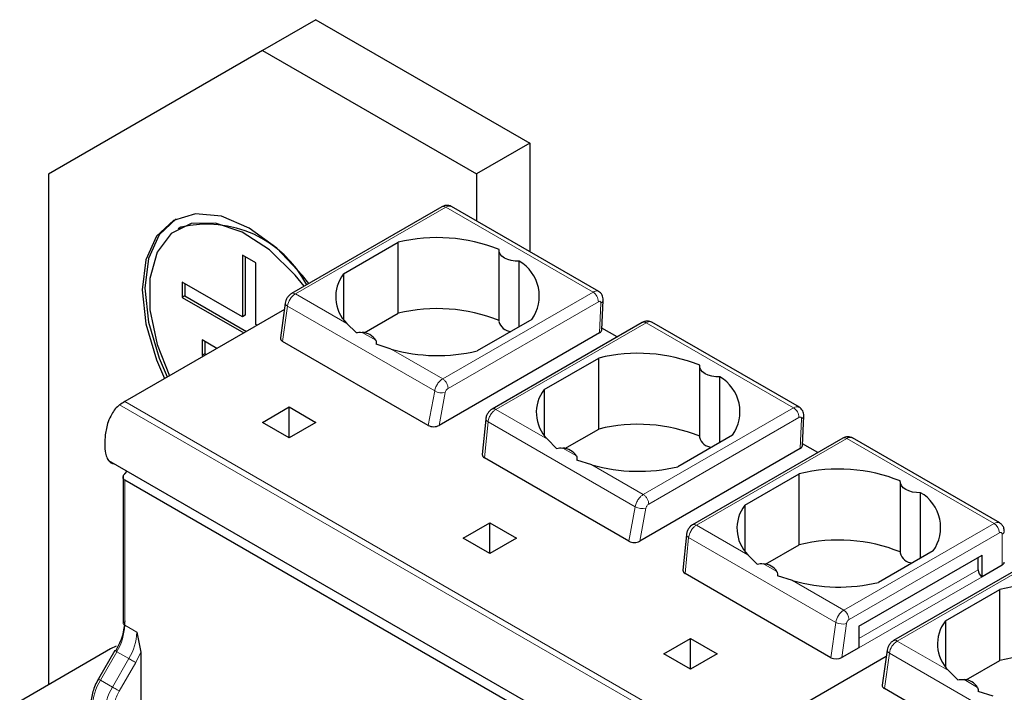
# Model space of a CAD drawing. Header units: millimetres. Extents: x 5 to 418, y 2 to 292.
# Tile 23 of 36: x 265 to 276, y 121 to 128. Entities that reach past the tile are written whole.
import ezdxf

# ---------------------------------------------------------------- set-up
doc = ezdxf.new("R2010")
doc.units = ezdxf.units.MM

msp = doc.modelspace()

# ---------------------------------------------------------------- linework, layer by layer
at = {"color": 7, "linetype": 'Continuous', "lineweight": 25}
for p, q in [((268.2935, 128.1662), (267.7278, 127.8397)), ((268.2935, 128.1662), (270.5562, 126.86)), ((267.7278, 127.8397), (265.4651, 126.533)), ((267.7278, 127.8397), (269.9905, 126.5334)), ((270.5562, 126.86), (269.9905, 126.5334)), ((270.5562, 126.86), (270.5562, 125.7087)), ((265.4651, 126.533), (265.4651, 121.1277)), ((269.9905, 126.5334), (269.9905, 126.0353)), ((269.6253, 126.1864), (268.036, 125.2689)), ((271.2836, 125.2888), (269.7253, 126.1884)), ((266.8647, 125.9705), (266.8364, 125.9542)), ((268.5849, 125.4771), (269.1618, 125.8101)), ((269.1618, 125.0589), (269.1618, 125.8101)), ((267.5157, 125.6758), (267.5157, 125.0226)), ((267.6571, 125.5942), (267.5157, 125.6758)), ((267.544, 125.6595), (267.544, 125.0389)), ((270.2289, 125.7253), (270.2289, 124.9741)), ((267.6571, 124.9409), (267.6571, 125.5942)), ((270.4436, 124.9173), (270.4436, 125.6101)), ((268.5849, 125.4771), (268.5849, 124.9937)), ((267.5157, 125.0226), (266.8793, 125.39)), ((266.8793, 125.39), (266.8793, 125.2267)), ((266.9076, 125.3736), (266.9076, 125.243)), ((266.9076, 125.243), (266.8793, 125.2267)), ((266.9076, 125.243), (267.5576, 124.8677)), ((266.8793, 125.2267), (267.5293, 124.8514)), ((267.9689, 125.1677), (267.917, 124.7981)), ((271.315, 124.883), (271.3297, 125.1987)), ((267.9593, 125.0996), (266.2712, 124.125)), ((267.544, 125.0389), (267.5157, 125.0226)), ((268.8051, 124.853), (269.1618, 125.0589)), ((267.6708, 124.933), (267.6571, 124.9409)), ((268.7172, 124.8546), (268.6188, 124.9516)), ((270.576, 124.9937), (269.9991, 124.6607)), ((271.7445, 124.963), (270.1552, 124.0455)), ((273.405, 124.0642), (271.8439, 124.9653)), ((271.2916, 124.8516), (269.596, 123.8728)), ((271.4782, 124.8093), (271.3159, 124.9029)), ((267.2465, 124.6881), (267.0914, 124.7776)), ((267.0914, 124.7776), (267.0914, 124.6143)), ((267.1197, 124.7612), (267.1197, 124.6306)), ((269.4808, 123.8723), (267.9399, 124.7618)), ((269.0887, 124.6803), (268.9314, 124.731)), ((267.1197, 124.6306), (267.0914, 124.6143)), ((267.1197, 124.6306), (267.1333, 124.6227)), ((267.0914, 124.6143), (267.105, 124.6064)), ((270.7062, 124.2525), (271.2831, 124.5855)), ((271.2831, 123.8343), (271.2831, 124.5855)), ((272.3503, 124.5007), (272.3503, 123.7494)), ((272.5649, 123.6927), (272.5649, 124.3855)), ((270.7062, 124.2525), (270.7062, 123.7691)), ((267.7278, 123.9046), (268.0106, 124.0679)), ((268.0106, 124.0679), (268.2935, 123.9046)), ((268.0106, 123.7413), (268.0106, 124.0679)), ((268.0106, 123.7413), (267.7278, 123.9046)), ((268.2935, 123.9046), (268.0106, 123.7413)), ((270.0889, 123.9401), (270.0527, 123.5641)), ((273.4363, 123.6584), (273.451, 123.9741)), ((270.9264, 123.6284), (271.2831, 123.8343)), ((270.8385, 123.63), (270.7402, 123.727)), ((272.6973, 123.7691), (272.1204, 123.4361)), ((273.8658, 123.7384), (272.2765, 122.8209)), ((275.5235, 122.8411), (273.9652, 123.7407)), ((273.4129, 123.627), (271.7173, 122.6481)), ((273.5995, 123.5846), (273.4372, 123.6783)), ((266.0987, 123.5025), (272.4627, 119.8287)), ((271.6022, 122.6477), (270.076, 123.5287)), ((271.2101, 123.4557), (271.0527, 123.5064)), ((266.2712, 123.3602), (266.2983, 123.3873)), ((266.2536, 123.3366), (266.2536, 121.7817)), ((272.5503, 119.6685), (266.2712, 123.2934)), ((272.8275, 123.0279), (273.4044, 123.3609)), ((273.4044, 122.6097), (273.4044, 123.3609)), ((274.4716, 123.276), (274.4716, 122.5248)), ((274.6863, 122.4681), (274.6863, 123.1609)), ((272.8275, 123.0279), (272.8275, 122.5445)), ((269.8491, 122.68), (270.132, 122.8433)), ((270.132, 122.8433), (270.4148, 122.68)), ((270.132, 122.5167), (270.132, 122.8433)), ((270.132, 122.5167), (269.8491, 122.68)), ((270.4148, 122.68), (270.132, 122.5167)), ((272.2103, 122.7155), (272.1741, 122.3395)), ((273.0477, 122.4038), (273.4044, 122.6097)), ((274.8186, 122.5445), (274.2417, 122.2115)), ((272.9599, 122.4054), (272.8615, 122.5024)), ((274.0352, 121.7493), (275.3363, 122.5004)), ((275.9892, 122.5126), (274.3999, 121.5951)), ((275.2938, 122.3453), (275.2938, 122.4759)), ((275.3363, 122.2718), (275.3363, 122.5004)), ((275.5484, 122.3943), (275.3363, 122.2718)), ((273.7382, 121.4146), (272.1973, 122.3041)), ((273.3314, 122.2311), (273.174, 122.2818)), ((274.9488, 121.8033), (275.5257, 122.1363)), ((275.5257, 121.3851), (275.5257, 122.1363)), ((274.0352, 121.7493), (274.0352, 121.5207)), ((274.9488, 121.8033), (274.9488, 121.3199)), ((266.3984, 121.6837), (266.4409, 121.4738)), ((271.9704, 121.4554), (272.2533, 121.6187)), ((272.2533, 121.6187), (272.5361, 121.4554)), ((272.2533, 121.2921), (272.2533, 121.6187)), ((266.1228, 121.5074), (265.1611, 120.9522)), ((266.1799, 121.5354), (266.1228, 121.5074)), ((274.0352, 121.5207), (273.8522, 121.4151)), ((274.3329, 121.4939), (274.281, 121.1242)), ((266.1664, 121.4911), (265.9926, 121.1902)), ((266.4409, 121.4738), (266.4409, 117.7597)), ((272.2533, 121.2921), (271.9704, 121.4554)), ((272.5361, 121.4554), (272.2533, 121.2921)), ((274.3233, 121.4258), (272.6351, 120.4512)), ((275.1691, 121.1792), (275.5257, 121.3851)), ((265.9928, 121.1901), (265.9926, 121.1902)), ((275.0812, 121.1808), (274.9828, 121.2777)), ((275.8448, 120.1985), (274.3039, 121.088)), ((275.4527, 121.0065), (275.2953, 121.0572))]:
    msp.add_line(p, q, dxfattribs=at)
at = {"color": 7, "linetype": 'Continuous', "lineweight": 18}
for p, q in [((269.6653, 126.1825), (268.076, 125.265)), ((269.6653, 126.1825), (271.223, 125.2832)), ((268.6188, 124.9516), (268.076, 125.265)), ((271.223, 125.2832), (269.6337, 124.3657)), ((271.2795, 125.1819), (269.6902, 124.2644)), ((271.2916, 124.8516), (271.3063, 125.1664)), ((267.9399, 124.7618), (267.9924, 125.1358)), ((269.5489, 124.2372), (267.9924, 125.1358)), ((270.1952, 124.0416), (271.7845, 124.9591)), ((271.7845, 124.9591), (273.3443, 124.0586)), ((268.9255, 124.7746), (268.7821, 124.8573)), ((269.6337, 124.3657), (269.0887, 124.6803)), ((269.4808, 123.8723), (269.5489, 124.2372)), ((269.596, 123.8728), (269.6611, 124.222)), ((266.2712, 124.125), (272.6351, 120.4512)), ((272.5811, 120.4158), (266.2172, 124.0896)), ((270.7402, 123.727), (270.1952, 124.0416)), ((273.3443, 124.0586), (271.755, 123.1411)), ((270.076, 123.5287), (270.1129, 123.9116)), ((271.6702, 123.0126), (270.1129, 123.9116)), ((273.4008, 123.9572), (271.8115, 123.0398)), ((273.4129, 123.627), (273.4276, 123.9418)), ((272.3165, 122.817), (273.9058, 123.7344)), ((273.9058, 123.7344), (275.4635, 122.8352)), ((271.0468, 123.5499), (270.9034, 123.6327)), ((271.755, 123.1411), (271.2101, 123.4557)), ((266.2712, 121.7572), (266.2712, 123.2934)), ((271.6022, 122.6477), (271.6702, 123.0126)), ((271.7173, 122.6481), (271.7824, 122.9974)), ((272.8615, 122.5024), (272.3165, 122.817)), ((273.8742, 121.9177), (275.4635, 122.8352)), ((272.1973, 122.3041), (272.2342, 122.687)), ((273.7907, 121.7885), (272.2342, 122.687)), ((273.9308, 121.8197), (275.5201, 122.7372)), ((275.5484, 122.7209), (275.5484, 122.3943)), ((276.0292, 122.5086), (274.4399, 121.5911)), ((273.1681, 122.3253), (273.0247, 122.4081)), ((274.0352, 121.6187), (275.2938, 122.3453)), ((273.8742, 121.9177), (273.3314, 122.2311)), ((275.3363, 122.2718), (274.0352, 121.5207)), ((266.2712, 121.7572), (266.3984, 121.6837)), ((273.7382, 121.4146), (273.7907, 121.7885)), ((273.8522, 121.4151), (273.903, 121.7766)), ((274.0352, 121.7493), (274.0352, 121.7493)), ((274.9828, 121.2777), (274.4399, 121.5911)), ((266.0146, 121.1775), (266.1883, 121.4784)), ((266.1419, 121.1041), (266.3156, 121.405)), ((266.3156, 121.405), (266.1883, 121.4784)), ((266.388, 121.3631), (266.4409, 121.4738)), ((274.3039, 121.088), (274.3564, 121.4619)), ((275.9129, 120.5634), (274.3564, 121.4619)), ((266.2143, 121.0622), (266.388, 121.3631)), ((275.2895, 121.1007), (275.146, 121.1835)), ((266.1419, 121.1041), (266.0146, 121.1775))]:
    msp.add_line(p, q, dxfattribs=at)
at = {"color": 7, "linetype": 'Continuous', "lineweight": 25, "flags": 128}
for points in [[(268.2182, 125.3741), (268.1521, 125.46), (267.8792, 125.748), (267.5864, 125.9616), (267.2936, 126.0861), (267.0207, 126.1131), (266.7864, 126.0408), (266.6066, 125.874), (266.4936, 125.6241), (266.455, 125.3083), (266.4936, 124.9479), (266.6066, 124.5675), (266.6933, 124.3687)], [(266.8147, 126.0571), (266.8147, 126.0571), (266.6349, 125.8903), (266.5218, 125.6405), (266.4833, 125.3246), (266.5218, 124.9642), (266.6349, 124.5839), (266.7216, 124.385)], [(268.1672, 125.3447), (268.0744, 125.4609), (267.8022, 125.7298), (267.514, 125.9189), (267.2312, 126.0143), (266.9747, 126.0089), (266.7636, 125.9031), (266.6135, 125.7047), (266.5356, 125.4285), (266.5356, 125.095), (266.6135, 124.7288), (266.7437, 124.3978)], [(270.4436, 125.6101), (270.4008, 125.611), (270.3592, 125.6171), (270.3209, 125.6281), (270.2875, 125.6436), (270.2606, 125.6629), (270.2415, 125.685), (270.2309, 125.709), (270.2295, 125.7337)], [(272.5649, 124.3855), (272.5221, 124.3864), (272.4806, 124.3924), (272.4422, 124.4035), (272.4088, 124.419), (272.382, 124.4383), (272.3628, 124.4604), (272.3523, 124.4844), (272.3508, 124.5091)], [(274.6863, 123.1609), (274.6434, 123.1617), (274.6019, 123.1678), (274.5635, 123.1789), (274.5302, 123.1944), (274.5033, 123.2137), (274.4841, 123.2358), (274.4736, 123.2598), (274.4721, 123.2845)]]:
    msp.add_lwpolyline(points, dxfattribs=at)
at = {"color": 7, "linetype": 'Continuous', "lineweight": 18, "flags": 128}
for points in [[(267.9924, 125.1358), (267.9824, 125.1425), (267.975, 125.1498), (267.9704, 125.1574), (267.9687, 125.165), (267.9689, 125.1677)], [(270.1129, 123.9116), (270.1028, 123.9177), (270.0952, 123.9244), (270.0905, 123.9314), (270.0889, 123.9384), (270.0889, 123.9401)], [(272.2342, 122.687), (272.2241, 122.6931), (272.2165, 122.6998), (272.2118, 122.7068), (272.2102, 122.7138), (272.2103, 122.7155)], [(274.3564, 121.4619), (274.3464, 121.4687), (274.339, 121.476), (274.3343, 121.4836), (274.3327, 121.4911), (274.3329, 121.4939)], [(266.1883, 121.4784), (266.1806, 121.4829), (266.1744, 121.4865), (266.1698, 121.4891), (266.1671, 121.4907), (266.1664, 121.4911)], [(266.388, 121.3631), (266.3814, 121.367), (266.3733, 121.3716), (266.3642, 121.3769), (266.3544, 121.3826), (266.3442, 121.3884), (266.3341, 121.3943), (266.3245, 121.3999), (266.3156, 121.405)], [(266.0146, 121.1775), (266.0069, 121.182), (266.0006, 121.1856), (265.9961, 121.1882), (265.9934, 121.1898), (265.9928, 121.1901)], [(266.2143, 121.0622), (266.2076, 121.0661), (266.1996, 121.0707), (266.1905, 121.076), (266.1807, 121.0817), (266.1705, 121.0875), (266.1604, 121.0934), (266.1507, 121.0989), (266.1419, 121.1041)]]:
    msp.add_lwpolyline(points, dxfattribs=at)
at = {"color": 7, "linetype": 'Continuous', "lineweight": 18}
for centre, radius, start, end in [((269.6418, 126.1497), 0.0402, 54.38242, 114.30712), ((269.7004, 126.1334), 0.0604, 65.69291, 125.61755), ((268.1779, 125.1074), 0.1877, 122.90677, 171.3096), ((268.0525, 125.2323), 0.0402, 54.38345, 114.29536), ((271.1576, 125.1803), 0.1219, 0.70805, 57.55955), ((269.622, 124.3549), 0.1385, 238.15457, 286.40197), ((270.1718, 124.0091), 0.04, 54.19497, 114.53671), ((273.2789, 123.9557), 0.1219, 0.70805, 57.55955), ((271.7433, 123.1303), 0.1385, 238.15457, 286.40197), ((272.2931, 122.7845), 0.04, 54.19497, 114.53671), ((275.4987, 122.7861), 0.0604, 65.79639, 125.60856), ((275.3973, 122.7316), 0.1229, 2.60548, 57.39452), ((275.5318, 122.7575), 0.0402, 294.37466, 354.3052), ((275.5312, 122.7237), 0.0175, 350.78596, 129.20329), ((273.9762, 121.7601), 0.1877, 122.90677, 171.30953), ((273.808, 121.8141), 0.1229, 2.60548, 57.39452), ((265.6944, 121.7769), 0.5771, 328.85627, 358.0435), ((266.2836, 121.7847), 0.0302, 185.6948, 245.62534), ((273.8611, 121.9178), 0.1472, 241.43697, 286.52391), ((265.8217, 121.7034), 0.5771, 328.85627, 358.0435), ((274.4165, 121.5584), 0.0402, 54.38345, 114.29536), ((274.5419, 121.4336), 0.1877, 122.90677, 171.3096), ((266.5085, 120.8791), 0.5771, 148.85627, 178.0435), ((266.6358, 120.8056), 0.5771, 148.85627, 178.0435)]:
    msp.add_arc(centre, radius, start, end, dxfattribs=at)
at = {"color": 7, "linetype": 'Continuous', "lineweight": 25}
for centre, radius, start, end in [((267.14, 124.8141), 1.1887, 27.39052, 103.39128), ((269.5768, 124.1121), 1.7481, 68.0778, 103.73614), ((270.2289, 125.2416), 0.4265, 324.4624, 59.77495), ((268.9011, 125.2337), 0.399, 142.40742, 224.98875), ((269.5768, 123.3608), 1.7481, 68.0778, 103.73614), ((270.3632, 125.0039), 0.1375, 192.53364, 266.9131), ((268.7725, 124.6752), 0.1824, 33.00765, 86.99773), ((269.5814, 126.4123), 1.8007, 254.1203, 283.4118), ((271.6982, 122.8874), 1.7481, 68.0778, 103.73614), ((272.3503, 124.017), 0.4265, 324.4624, 59.77495), ((271.0224, 124.0091), 0.399, 142.40742, 224.98875), ((266.5633, 123.6212), 0.5824, 120.10178, 126.45929), ((271.6982, 122.1362), 1.7481, 68.0778, 103.73614), ((272.4845, 123.7793), 0.1375, 192.53364, 266.9131), ((270.8938, 123.4506), 0.1824, 33.00765, 86.99773), ((271.7027, 125.1876), 1.8007, 254.1203, 283.4118), ((273.8195, 121.6628), 1.7481, 68.0778, 103.73614), ((274.4716, 122.7924), 0.4265, 324.4624, 59.77495), ((273.1437, 122.7845), 0.399, 142.40742, 224.98875), ((273.8195, 120.9116), 1.7481, 68.0778, 103.73614), ((274.6058, 122.5547), 0.1375, 192.53364, 266.9131), ((273.0152, 122.226), 0.1824, 33.00765, 86.99773), ((275.386, 122.3495), 0.0922, 182.60548, 237.39452), ((275.5318, 122.4309), 0.0402, 294.37466, 354.3052), ((273.8241, 123.963), 1.8007, 254.1203, 283.4118), ((275.9408, 120.4382), 1.7481, 68.0778, 103.73614), ((275.265, 121.5598), 0.399, 142.40742, 224.98875), ((275.9408, 119.687), 1.7481, 68.0778, 103.73614), ((275.1365, 121.0014), 0.1824, 33.00765, 86.99773)]:
    msp.add_arc(centre, radius, start, end, dxfattribs=at)
for centre, major_axis, ratio, start_param, end_param in [((271.235, 124.8843), (0.0801, -0.0001), 0.5772866, 5.4991583, 6.2569738), ((267.9974, 124.795), (0.0806, 0.0011), 0.5771525, 3.0530223, 3.9116887), ((269.5388, 123.9052), (0.081, 0.001), 0.5719558, 3.9087639, 5.4886484), ((273.3563, 123.6597), (0.0801, -0.0001), 0.5772866, 5.4991583, 6.2569738), ((270.1329, 123.5622), (0.0803, 0.001), 0.582443, 3.0783559, 3.9173457), ((271.6601, 122.6805), (0.081, 0.001), 0.5719558, 3.9087639, 5.4886484), ((272.2542, 122.3376), (0.0803, 0.001), 0.582443, 3.0783559, 3.9173457), ((273.7957, 121.4477), (0.0806, 0.0011), 0.5771525, 3.9116887, 5.482485), ((274.3613, 121.1212), (0.0806, 0.0011), 0.5771525, 3.0530223, 3.9116887)]:
    msp.add_ellipse(centre, major_axis=major_axis, ratio=ratio, start_param=start_param, end_param=end_param, dxfattribs=at)
for points, knots in [([(269.725, 126.1879), (269.724, 126.1887), (269.7139, 126.1969), (269.6892, 126.2016), (269.6554, 126.2007), (269.6356, 126.1913), (269.6253, 126.1864)], [0, 0, 0, 0, 0.0357424, 0.373787, 0.6764495, 1, 1, 1, 1]), ([(268.036, 125.2689), (268.0281, 125.2635), (268.0119, 125.2524), (267.9908, 125.226), (267.975, 125.1961), (267.9709, 125.177), (267.9689, 125.1677)], [0, 0, 0, 0, 0.2464303, 0.5057059, 0.7619928, 1, 1, 1, 1]), ([(271.3297, 125.1987), (271.3295, 125.2076), (271.3291, 125.2261), (271.3194, 125.2522), (271.3036, 125.2752), (271.2882, 125.2854), (271.2806, 125.2905)], [0, 0, 0, 0, 0.2380649, 0.4895025, 0.7464882, 1, 1, 1, 1]), ([(271.8462, 124.964), (271.8384, 124.9678), (271.8228, 124.9755), (271.796, 124.9783), (271.7688, 124.9748), (271.7525, 124.9669), (271.7445, 124.963)], [0, 0, 0, 0, 0.2532625, 0.5080148, 0.7588609, 1, 1, 1, 1]), ([(268.7172, 124.8546), (268.7271, 124.8566), (268.7487, 124.861), (268.7703, 124.8586), (268.7821, 124.8573)], [0, 0, 0, 0, 0.4579284, 1, 1, 1, 1]), ([(268.9255, 124.7746), (268.928, 124.7676), (268.9325, 124.7548), (268.9317, 124.7385), (268.9314, 124.731)], [0, 0, 0, 0, 0.5420716, 1, 1, 1, 1]), ([(266.2172, 124.0896), (266.2017, 124.0763), (266.1707, 124.0497), (266.1277, 123.9862), (266.0859, 123.8911), (266.0573, 123.7447), (266.0579, 123.613), (266.0843, 123.5198), (266.1132, 123.4835), (266.1392, 123.4681), (266.1533, 123.4707), (266.1538, 123.4708)], [0, 0, 0, 0, 0.0787892, 0.1574512, 0.2651495, 0.4441605, 0.7267969, 0.8257361, 0.9252975, 0.9977115, 1, 1, 1, 1]), ([(270.1552, 124.0455), (270.1479, 124.0406), (270.1325, 124.0303), (270.1125, 124.0065), (270.0954, 123.9753), (270.0912, 123.9523), (270.0889, 123.9401)], [0, 0, 0, 0, 0.212721, 0.4476351, 0.7083923, 1, 1, 1, 1]), ([(273.451, 123.9741), (273.4508, 123.983), (273.4504, 124.0015), (273.4408, 124.0276), (273.4249, 124.0506), (273.4095, 124.0608), (273.4019, 124.0659)], [0, 0, 0, 0, 0.2380649, 0.4895025, 0.7464882, 1, 1, 1, 1]), ([(273.9675, 123.7394), (273.9597, 123.7432), (273.9441, 123.7509), (273.9173, 123.7537), (273.8902, 123.7501), (273.8739, 123.7423), (273.8659, 123.7384)], [0, 0, 0, 0, 0.2532625, 0.5080148, 0.7588609, 1, 1, 1, 1]), ([(270.8385, 123.63), (270.8484, 123.632), (270.87, 123.6363), (270.8917, 123.634), (270.9034, 123.6327)], [0, 0, 0, 0, 0.4579284, 1, 1, 1, 1]), ([(271.0468, 123.5499), (271.0493, 123.543), (271.0538, 123.5302), (271.053, 123.5139), (271.0527, 123.5064)], [0, 0, 0, 0, 0.5420716, 1, 1, 1, 1]), ([(266.2712, 123.2934), (266.2686, 123.2951), (266.2634, 123.2986), (266.2579, 123.3057), (266.2543, 123.314), (266.2529, 123.3254), (266.2556, 123.3377), (266.2621, 123.3502), (266.268, 123.3567), (266.2712, 123.3602)], [0, 0, 0, 0, 0.118116, 0.2398408, 0.3657075, 0.496198, 0.7072125, 0.8434553, 1, 1, 1, 1]), ([(272.2765, 122.8209), (272.2692, 122.816), (272.2538, 122.8056), (272.2338, 122.7819), (272.2167, 122.7507), (272.2125, 122.7277), (272.2103, 122.7155)], [0, 0, 0, 0, 0.212721, 0.4476351, 0.7083923, 1, 1, 1, 1]), ([(275.5718, 122.7535), (275.5705, 122.7665), (275.5681, 122.791), (275.5499, 122.8224), (275.5317, 122.8348), (275.5232, 122.8407)], [0, 0, 0, 0, 0.3725103, 0.7060475, 1, 1, 1, 1]), ([(272.9599, 122.4054), (272.9697, 122.4074), (272.9913, 122.4117), (273.013, 122.4094), (273.0247, 122.4081)], [0, 0, 0, 0, 0.4579284, 1, 1, 1, 1]), ([(273.1681, 122.3253), (273.1706, 122.3184), (273.1752, 122.3056), (273.1744, 122.2893), (273.174, 122.2818)], [0, 0, 0, 0, 0.5420716, 1, 1, 1, 1]), ([(274.3999, 121.5951), (274.392, 121.5897), (274.3759, 121.5785), (274.3548, 121.5521), (274.339, 121.5223), (274.3348, 121.5031), (274.3329, 121.4939)], [0, 0, 0, 0, 0.24643028, 0.50570593, 0.7619928, 1, 1, 1, 1]), ([(265.9928, 121.1901), (265.9811, 121.1682), (265.9577, 121.1243), (265.9333, 121.0554), (265.9172, 120.987), (265.9152, 120.9446), (265.9142, 120.9233)], [0, 0, 0, 0, 0.2489648, 0.4986294, 0.7489794, 1, 1, 1, 1]), ([(275.0812, 121.1808), (275.0911, 121.1828), (275.1126, 121.1871), (275.1343, 121.1848), (275.146, 121.1835)], [0, 0, 0, 0, 0.45792843, 1, 1, 1, 1]), ([(275.2895, 121.1007), (275.2919, 121.0938), (275.2965, 121.081), (275.2957, 121.0646), (275.2953, 121.0572)], [0, 0, 0, 0, 0.5420716, 1, 1, 1, 1])]:
    msp.add_open_spline(points, degree=3, knots=knots, dxfattribs=at)
at = {"color": 7, "linetype": 'Continuous', "lineweight": 18}
for points, knots in [([(271.223, 125.2832), (271.2317, 125.2873), (271.2507, 125.2962), (271.2712, 125.2958), (271.2805, 125.29), (271.2827, 125.2886)], [0, 0, 0, 0, 0.3921847, 0.8518988, 1, 1, 1, 1]), ([(271.3063, 125.1664), (271.3063, 125.1687), (271.3063, 125.1731), (271.3046, 125.1785), (271.3017, 125.1826), (271.2968, 125.1856), (271.2895, 125.1866), (271.2828, 125.1834), (271.2795, 125.1819)], [0, 0, 0, 0, 0.1406725, 0.2752348, 0.4105381, 0.5533269, 0.7752917, 1, 1, 1, 1]), ([(271.3293, 125.1988), (271.3283, 125.1928), (271.3261, 125.1805), (271.313, 125.1712), (271.3063, 125.1664)], [0, 0, 0, 0, 0.4822792, 1, 1, 1, 1]), ([(271.7446, 124.9628), (271.747, 124.9641), (271.7523, 124.9667), (271.7621, 124.9671), (271.773, 124.9649), (271.7807, 124.961), (271.7845, 124.9591)], [0, 0, 0, 0, 0.2249772, 0.4833181, 0.7416591, 1, 1, 1, 1]), ([(271.8447, 124.9642), (271.8425, 124.9655), (271.8331, 124.9714), (271.8124, 124.972), (271.7933, 124.9631), (271.7845, 124.9591)], [0, 0, 0, 0, 0.1367916, 0.6021886, 1, 1, 1, 1]), ([(269.5489, 124.2372), (269.5503, 124.2445), (269.5532, 124.2587), (269.5637, 124.2867), (269.5817, 124.3182), (269.6075, 124.348), (269.6253, 124.36), (269.6337, 124.3657)], [0, 0, 0, 0, 0.1472058, 0.2881607, 0.5502057, 0.7875079, 1, 1, 1, 1]), ([(269.6902, 124.2644), (269.6866, 124.2619), (269.6793, 124.2568), (269.6703, 124.2451), (269.6638, 124.2331), (269.662, 124.2257), (269.6611, 124.222)], [0, 0, 0, 0, 0.2725398, 0.5480795, 0.7726163, 1, 1, 1, 1]), ([(270.1129, 123.9116), (270.1141, 123.919), (270.1166, 123.9335), (270.1265, 123.962), (270.144, 123.9939), (270.1692, 124.0239), (270.1869, 124.0359), (270.1952, 124.0416)], [0, 0, 0, 0, 0.147993, 0.2895103, 0.5519987, 0.7888528, 1, 1, 1, 1]), ([(273.3443, 124.0586), (273.3531, 124.0627), (273.3721, 124.0716), (273.3926, 124.0712), (273.4018, 124.0654), (273.4041, 124.064)], [0, 0, 0, 0, 0.3921847, 0.8518988, 1, 1, 1, 1]), ([(273.4276, 123.9418), (273.4276, 123.944), (273.4276, 123.9485), (273.4259, 123.9539), (273.423, 123.9579), (273.4181, 123.961), (273.4108, 123.962), (273.4041, 123.9588), (273.4008, 123.9572)], [0, 0, 0, 0, 0.1406725, 0.2752348, 0.4105381, 0.5533269, 0.7752917, 1, 1, 1, 1]), ([(273.4506, 123.9741), (273.4496, 123.9682), (273.4474, 123.9559), (273.4344, 123.9466), (273.4276, 123.9418)], [0, 0, 0, 0, 0.4822792, 1, 1, 1, 1]), ([(273.8659, 123.7382), (273.8684, 123.7395), (273.8736, 123.7421), (273.8834, 123.7424), (273.8943, 123.7403), (273.902, 123.7364), (273.9058, 123.7344)], [0, 0, 0, 0, 0.2249772, 0.4833181, 0.7416591, 1, 1, 1, 1]), ([(273.966, 123.7396), (273.9639, 123.7409), (273.9545, 123.7467), (273.9337, 123.7474), (273.9146, 123.7385), (273.9058, 123.7344)], [0, 0, 0, 0, 0.1367916, 0.6021886, 1, 1, 1, 1]), ([(271.6702, 123.0126), (271.6717, 123.0199), (271.6745, 123.034), (271.685, 123.0621), (271.703, 123.0936), (271.7288, 123.1234), (271.7466, 123.1354), (271.755, 123.1411)], [0, 0, 0, 0, 0.1472058, 0.2881607, 0.5502057, 0.7875079, 1, 1, 1, 1]), ([(271.8115, 123.0398), (271.8079, 123.0373), (271.8006, 123.0322), (271.7917, 123.0205), (271.7852, 123.0085), (271.7833, 123.0011), (271.7824, 122.9974)], [0, 0, 0, 0, 0.2725398, 0.5480795, 0.7726163, 1, 1, 1, 1]), ([(272.2342, 122.687), (272.2354, 122.6944), (272.2379, 122.7089), (272.2479, 122.7374), (272.2653, 122.7693), (272.2906, 122.7993), (272.3082, 122.8113), (272.3165, 122.817)], [0, 0, 0, 0, 0.147993, 0.2895103, 0.5519987, 0.7888528, 1, 1, 1, 1]), ([(273.903, 121.7766), (273.9038, 121.7808), (273.9056, 121.7892), (273.9123, 121.8018), (273.9209, 121.8129), (273.9275, 121.8175), (273.9308, 121.8197)], [0, 0, 0, 0, 0.2484222, 0.4998058, 0.7484511, 1, 1, 1, 1])]:
    msp.add_open_spline(points, degree=3, knots=knots, dxfattribs=at)
for points in [[(269.6902, 124.2644), (269.6902, 124.2688), (269.6901, 124.2777), (269.6871, 124.2923), (269.6821, 124.3072), (269.675, 124.3218), (269.6663, 124.3356), (269.6562, 124.3478), (269.6452, 124.3583), (269.6375, 124.3632), (269.6337, 124.3657)], [(271.8115, 123.0398), (271.8115, 123.0442), (271.8114, 123.0531), (271.8084, 123.0677), (271.8034, 123.0826), (271.7963, 123.0972), (271.7876, 123.111), (271.7775, 123.1232), (271.7665, 123.1337), (271.7588, 123.1386), (271.755, 123.1411)], [(266.1439, 120.8253), (266.1472, 120.8639), (266.1537, 120.9413), (266.1941, 121.0219), (266.2143, 121.0622)]]:
    msp.add_open_spline(points, degree=3, dxfattribs=at)
at = {"color": 7, "linetype": 'Continuous', "lineweight": 25}
msp.add_open_spline([(266.2712, 121.8062), (266.2667, 121.7539), (266.2578, 121.6493), (266.2032, 121.5402), (266.1759, 121.4856)], degree=3, dxfattribs=at)

doc.saveas('drawing.dxf')
